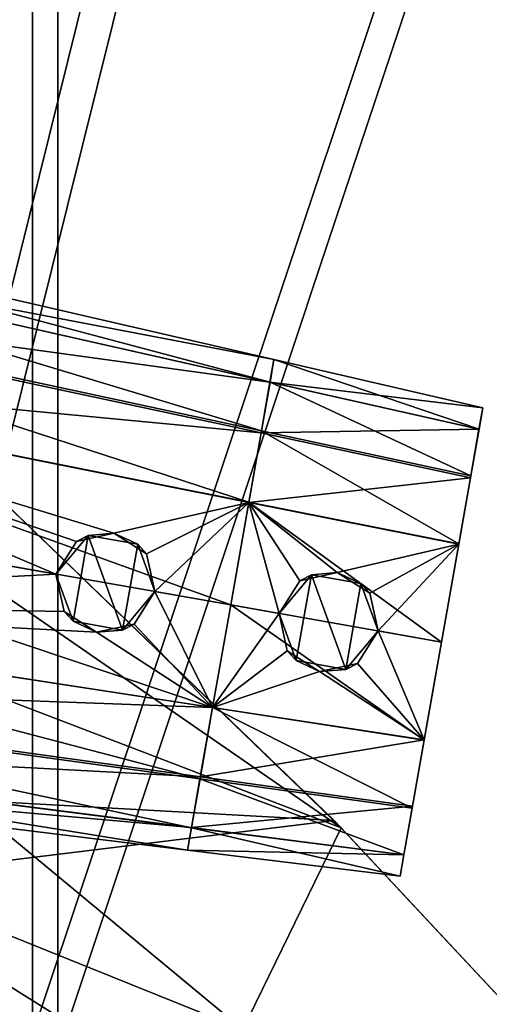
# Model space of a CAD drawing. Header units: metres. Extents: x 0 to 808, y -804 to 0.
# Tile 54 of 124: x 118 to 155, y -209 to -131. Entities that reach past the tile are written whole.
import ezdxf

# ---------------------------------------------------------------- set-up
doc = ezdxf.new("R2010")
doc.units = ezdxf.units.M

msp = doc.modelspace()

# ---------------------------------------------------------------- linework, layer by layer
at = {"layer": 'top'}
for points in [[(92.660088, -175.968964, 506.736481), (87.243996, -156.703659, 567.303406), (143.099884, -195.272812, 628.134583)], [(143.099884, -195.272812, 628.134583), (87.243996, -156.703659, 567.303406), (112.865417, -166.080841, 628.134583)], [(142.532715, -194.696228, 664.00946), (111.948395, -165.241684, 664.00946), (87.688644, -191.649918, 664.00946)], [(142.532715, -194.696228, 662.00946), (111.948395, -165.241684, 662.00946), (142.532715, -194.696228, 664.00946)], [(111.948395, -165.241684, 662.00946), (111.948395, -165.241684, 664.00946), (142.532715, -194.696228, 664.00946)], [(112.865417, -166.080841, 628.134583), (111.948395, -165.241684, 662.00946), (142.532715, -194.696228, 662.00946)], [(143.099884, -195.272812, 628.134583), (112.865417, -166.080841, 628.134583), (142.532715, -194.696228, 662.00946)], [(98.782433, -196.598862, 446.695862), (92.660088, -175.968964, 506.736481), (135.270874, -211.305695, 537.415222)], [(135.270874, -211.305695, 537.415222), (92.660088, -175.968964, 506.736481), (143.099884, -195.272812, 628.134583)], [(75.496109, -202.912491, 664.00946), (142.532715, -194.696228, 664.00946), (87.688644, -191.649918, 664.00946)], [(171.511139, -225.73204, 664.00946), (142.532715, -194.696228, 664.00946), (75.496109, -202.912491, 664.00946)], [(171.511154, -225.73204, 662.00946), (142.532715, -194.696228, 662.00946), (171.511139, -225.73204, 664.00946)], [(142.532715, -194.696228, 662.00946), (142.532715, -194.696228, 664.00946), (171.511139, -225.73204, 664.00946)], [(143.099884, -195.272812, 628.134583), (142.532715, -194.696228, 662.00946), (171.511154, -225.73204, 662.00946)], [(143.099884, -195.272812, 628.134583), (171.759323, -226.012527, 628.134583), (135.270874, -211.305695, 537.415222)], [(171.759323, -226.012527, 628.134583), (143.099884, -195.272812, 628.134583), (171.511154, -225.73204, 662.00946)], [(102.996407, -208.274124, 417.321106), (98.782433, -196.598862, 446.695862), (144.235001, -225.10524, 522.727844)], [(144.235001, -225.10524, 522.727844), (98.782433, -196.598862, 446.695862), (135.270874, -211.305695, 537.415222)], [(43.095268, -249.221008, 664.00946), (171.511139, -225.73204, 664.00946), (75.496109, -202.912491, 664.00946)], [(108.181335, -221.269958, 388.667511), (102.996407, -208.274124, 417.321106), (153.472748, -239.742722, 508.401031)], [(153.472748, -239.742722, 508.401031), (102.996407, -208.274124, 417.321106), (144.235001, -225.10524, 522.727844)]]:
    msp.add_3dface(points, dxfattribs=at)
at = {"layer": 'top0123427'}
for points in [[(84.085609, -145.670593, 1313.068237), (83.721519, -147.735474, 1322.584595), (137.752945, -158.060684, 1313.067261)], [(83.723244, -147.725677, 1303.557007), (84.085609, -145.670593, 1313.068237), (137.437454, -159.849884, 1304.775024)], [(84.085609, -145.670593, 1313.068237), (137.752945, -158.060684, 1313.067261), (137.437454, -159.849884, 1304.775024)], [(83.721519, -147.735474, 1322.584595), (82.907608, -152.351379, 1329.237549), (137.435944, -159.858475, 1321.363892)], [(82.941673, -152.158188, 1297.077515), (83.723244, -147.725677, 1303.557007), (136.753571, -163.728363, 1299.104004)], [(83.721519, -147.735474, 1322.584595), (137.435944, -159.858475, 1321.363892), (137.752945, -158.060684, 1313.067261)], [(83.723244, -147.725677, 1303.557007), (137.437454, -159.849884, 1304.775024), (136.753571, -163.728363, 1299.104004)], [(82.907608, -152.351379, 1329.237549), (81.795326, -158.65947, 1333.659668), (136.726212, -163.883545, 1327.172729)], [(81.799072, -158.638199, 1292.470215), (82.941673, -152.158188, 1297.077515), (135.755219, -169.390335, 1295.082275)], [(82.907608, -152.351379, 1329.237549), (136.726212, -163.883545, 1327.172729), (137.435944, -159.858475, 1321.363892)], [(82.941673, -152.158188, 1297.077515), (136.753571, -163.728363, 1299.104004), (135.755219, -169.390335, 1295.082275)], [(137.437454, -159.849884, 1304.775024), (137.752945, -158.060684, 1313.067261), (137.435944, -159.858475, 1321.363892)], [(80.147011, -168.007492, 1290.37854), (81.799072, -158.638199, 1292.470215), (134.314896, -177.558762, 1293.261108)], [(80.147011, -168.007492, 1335.741455), (120.426323, -175.109833, 1333.597656), (81.795326, -158.65947, 1333.659668)], [(81.795326, -158.65947, 1333.659668), (135.751923, -169.409012, 1331.046387), (136.726212, -163.883545, 1327.172729)], [(120.426323, -175.109833, 1333.597656), (122.06797, -172.531128, 1333.34082), (81.795326, -158.65947, 1333.659668)], [(81.795326, -158.65947, 1333.659668), (122.06797, -172.531128, 1333.34082), (125.044373, -171.864655, 1332.992432)], [(81.795326, -158.65947, 1333.659668), (125.044373, -171.864655, 1332.992432), (135.751923, -169.409012, 1331.046387)], [(81.799072, -158.638199, 1292.470215), (135.755219, -169.390335, 1295.082275), (134.314896, -177.558762, 1293.261108)], [(137.435944, -159.858475, 1321.363892), (136.726212, -163.883545, 1327.172729), (136.753571, -163.728363, 1299.104004)], [(137.437454, -159.849884, 1304.775024), (137.435944, -159.858475, 1321.363892), (136.753571, -163.728363, 1299.104004)], [(136.726212, -163.883545, 1327.172729), (135.751923, -169.409012, 1331.046387), (135.755219, -169.390335, 1295.082275)], [(136.753571, -163.728363, 1299.104004), (136.726212, -163.883545, 1327.172729), (135.755219, -169.390335, 1295.082275)], [(132.874588, -185.727188, 1295.082275), (78.494957, -177.376801, 1292.470215), (80.147011, -168.007492, 1290.37854)], [(120.426323, -175.109833, 1333.597656), (80.147011, -168.007492, 1335.741455), (78.498703, -177.35553, 1333.659668)], [(134.314896, -177.558762, 1293.261108), (132.874588, -185.727188, 1295.082275), (80.147011, -168.007492, 1290.37854)], [(125.044373, -171.864655, 1332.992432), (127.635239, -173.505753, 1333.040894), (135.751923, -169.409012, 1331.046387)], [(135.751923, -169.409012, 1331.046387), (127.635239, -173.505753, 1333.040894), (128.301224, -176.498383, 1333.178955)], [(128.301224, -176.498383, 1333.178955), (134.314896, -177.558762, 1332.858887), (135.751923, -169.409012, 1331.046387)], [(135.755219, -169.390335, 1295.082275), (135.751923, -169.409012, 1331.046387), (134.314896, -177.558762, 1293.261108)], [(135.751923, -169.409012, 1331.046387), (134.314896, -177.558762, 1332.858887), (134.314896, -177.558762, 1293.261108)], [(122.06797, -172.531128, 1333.34082), (120.426315, -175.109833, 1348.318726), (122.9963, -172.047043, 1348.318726)], [(122.9963, -172.047043, 1348.318726), (120.426315, -175.109833, 1348.318726), (121.793777, -178.866898, 1348.318726)], [(125.731224, -179.561172, 1348.318726), (122.9963, -172.047043, 1348.318726), (121.793777, -178.866898, 1348.318726)], [(125.044373, -171.864655, 1332.992432), (122.06797, -172.531128, 1333.34082), (122.9963, -172.047043, 1348.318726)], [(125.044373, -171.864655, 1332.992432), (122.9963, -172.047043, 1348.318726), (126.933754, -172.741318, 1348.318726)], [(126.933754, -172.741318, 1348.318726), (122.9963, -172.047043, 1348.318726), (125.731224, -179.561172, 1348.318726)], [(127.635239, -173.505753, 1333.040894), (125.044373, -171.864655, 1332.992432), (126.933754, -172.741318, 1348.318726)], [(122.06797, -172.531128, 1333.34082), (120.426323, -175.109833, 1333.597656), (120.426315, -175.109833, 1348.318726)], [(128.301208, -176.498383, 1348.318726), (126.933754, -172.741318, 1348.318726), (125.731224, -179.561172, 1348.318726)], [(127.635239, -173.505753, 1333.040894), (126.933754, -172.741318, 1348.318726), (128.301208, -176.498383, 1348.318726)], [(128.301224, -176.498383, 1333.178955), (127.635239, -173.505753, 1333.040894), (128.301208, -176.498383, 1348.318726)], [(78.498703, -177.35553, 1333.659668), (121.087036, -178.094482, 1333.340942), (120.426323, -175.109833, 1333.597656)], [(121.793777, -178.866898, 1348.318726), (120.426315, -175.109833, 1348.318726), (121.087036, -178.094482, 1333.340942)], [(121.087036, -178.094482, 1333.340942), (120.426315, -175.109833, 1348.318726), (120.426323, -175.109833, 1333.597656)], [(128.301208, -176.498383, 1348.318726), (125.731224, -179.561172, 1348.318726), (126.651863, -179.082733, 1333.040894)], [(128.301224, -176.498383, 1333.178955), (128.301208, -176.498383, 1348.318726), (126.651863, -179.082733, 1333.040894)], [(128.301224, -176.498383, 1333.178955), (126.651863, -179.082733, 1333.040894), (132.877884, -185.708511, 1331.046387)], [(134.314896, -177.558762, 1332.858887), (128.301224, -176.498383, 1333.178955), (132.877884, -185.708511, 1331.046387)], [(131.876236, -191.389145, 1299.104004), (77.352348, -183.856812, 1297.077515), (78.494957, -177.376801, 1292.470215)], [(132.877884, -185.708511, 1331.046387), (78.498703, -177.35553, 1333.659668), (77.386421, -183.66362, 1329.237549)], [(132.874588, -185.727188, 1295.082275), (131.876236, -191.389145, 1299.104004), (78.494957, -177.376801, 1292.470215)], [(132.877884, -185.708511, 1331.046387), (123.65593, -179.73912, 1332.992188), (78.498703, -177.35553, 1333.659668)], [(123.65593, -179.73912, 1332.992188), (121.087036, -178.094482, 1333.340942), (78.498703, -177.35553, 1333.659668)], [(134.314896, -177.558762, 1293.261108), (134.314896, -177.558762, 1332.858887), (132.874588, -185.727188, 1295.082275)], [(134.314896, -177.558762, 1332.858887), (132.877884, -185.708511, 1331.046387), (132.874588, -185.727188, 1295.082275)], [(123.65593, -179.73912, 1332.992188), (121.793777, -178.866898, 1348.318726), (121.087036, -178.094482, 1333.340942)], [(125.731224, -179.561172, 1348.318726), (121.793777, -178.866898, 1348.318726), (123.65593, -179.73912, 1332.992188)], [(126.651863, -179.082733, 1333.040894), (125.731224, -179.561172, 1348.318726), (123.65593, -179.73912, 1332.992188)], [(132.877884, -185.708511, 1331.046387), (126.651863, -179.082733, 1333.040894), (123.65593, -179.73912, 1332.992188)], [(131.192352, -195.267639, 1304.775024), (76.570778, -188.289322, 1303.557007), (77.352348, -183.856812, 1297.077515)], [(131.903595, -191.233978, 1327.172729), (77.386421, -183.66362, 1329.237549), (76.57251, -188.279526, 1322.584595)], [(131.876236, -191.389145, 1299.104004), (131.192352, -195.267639, 1304.775024), (77.352348, -183.856812, 1297.077515)], [(131.903595, -191.233978, 1327.172729), (132.877884, -185.708511, 1331.046387), (77.386421, -183.66362, 1329.237549)], [(132.874588, -185.727188, 1295.082275), (131.903595, -191.233978, 1327.172729), (131.876236, -191.389145, 1299.104004)], [(132.874588, -185.727188, 1295.082275), (132.877884, -185.708511, 1331.046387), (131.903595, -191.233978, 1327.172729)], [(131.193863, -195.259048, 1321.363892), (76.57251, -188.279526, 1322.584595), (76.208412, -190.344406, 1313.068237)], [(130.876862, -197.056839, 1313.067261), (76.208412, -190.344406, 1313.068237), (76.570778, -188.289322, 1303.557007)], [(131.192352, -195.267639, 1304.775024), (130.876862, -197.056839, 1313.067261), (76.570778, -188.289322, 1303.557007)], [(131.193863, -195.259048, 1321.363892), (131.903595, -191.233978, 1327.172729), (76.57251, -188.279526, 1322.584595)], [(130.876862, -197.056839, 1313.067261), (131.193863, -195.259048, 1321.363892), (76.208412, -190.344406, 1313.068237)], [(131.876236, -191.389145, 1299.104004), (131.193863, -195.259048, 1321.363892), (131.192352, -195.267639, 1304.775024)], [(131.903595, -191.233978, 1327.172729), (131.193863, -195.259048, 1321.363892), (131.876236, -191.389145, 1299.104004)], [(131.193863, -195.259048, 1321.363892), (130.876862, -197.056839, 1313.067261), (131.192352, -195.267639, 1304.775024)]]:
    msp.add_3dface(points, dxfattribs=at)
at = {"layer": 'top0123428'}
for points in [[(84.085609, -145.670593, 1413.068237), (83.721519, -147.735474, 1422.584595), (137.752914, -158.060669, 1413.067261)], [(83.723244, -147.725677, 1403.557007), (84.085609, -145.670593, 1413.068237), (137.437424, -159.849884, 1404.775024)], [(84.085609, -145.670593, 1413.068237), (137.752914, -158.060669, 1413.067261), (137.437424, -159.849884, 1404.775024)], [(83.721519, -147.735474, 1422.584595), (82.907608, -152.351379, 1429.237549), (137.435913, -159.858475, 1421.363892)], [(82.941673, -152.158188, 1397.077515), (83.723244, -147.725677, 1403.557007), (136.753555, -163.728363, 1399.104004)], [(83.721519, -147.735474, 1422.584595), (137.435913, -159.858475, 1421.363892), (137.752914, -158.060669, 1413.067261)], [(83.723244, -147.725677, 1403.557007), (137.437424, -159.849884, 1404.775024), (136.753555, -163.728363, 1399.104004)], [(82.907608, -152.351379, 1429.237549), (81.795326, -158.65947, 1433.659668), (136.726181, -163.883545, 1427.172729)], [(81.799072, -158.638199, 1392.470215), (82.941673, -152.158188, 1397.077515), (135.755188, -169.39032, 1395.082275)], [(82.907608, -152.351379, 1429.237549), (136.726181, -163.883545, 1427.172729), (137.435913, -159.858475, 1421.363892)], [(82.941673, -152.158188, 1397.077515), (136.753555, -163.728363, 1399.104004), (135.755188, -169.39032, 1395.082275)], [(137.437424, -159.849884, 1404.775024), (137.752914, -158.060669, 1413.067261), (137.435913, -159.858475, 1421.363892)], [(80.147011, -168.007492, 1390.37854), (81.799072, -158.638199, 1392.470215), (134.31488, -177.558762, 1393.261108)], [(80.147011, -168.007492, 1435.741455), (120.42672, -175.109894, 1433.5979), (81.795326, -158.65947, 1433.659668)], [(81.795326, -158.65947, 1433.659668), (135.751892, -169.408997, 1431.046387), (136.726181, -163.883545, 1427.172729)], [(120.42672, -175.109894, 1433.5979), (122.06794, -172.531128, 1433.34082), (81.795326, -158.65947, 1433.659668)], [(81.795326, -158.65947, 1433.659668), (122.06794, -172.531128, 1433.34082), (125.04435, -171.864639, 1432.992432)], [(81.795326, -158.65947, 1433.659668), (125.04435, -171.864639, 1432.992432), (135.751892, -169.408997, 1431.046387)], [(81.799072, -158.638199, 1392.470215), (135.755188, -169.39032, 1395.082275), (134.31488, -177.558762, 1393.261108)], [(137.435913, -159.858475, 1421.363892), (136.726181, -163.883545, 1427.172729), (136.753555, -163.728363, 1399.104004)], [(137.437424, -159.849884, 1404.775024), (137.435913, -159.858475, 1421.363892), (136.753555, -163.728363, 1399.104004)], [(136.726181, -163.883545, 1427.172729), (135.751892, -169.408997, 1431.046387), (135.755188, -169.39032, 1395.082275)], [(136.753555, -163.728363, 1399.104004), (136.726181, -163.883545, 1427.172729), (135.755188, -169.39032, 1395.082275)], [(132.874557, -185.727188, 1395.082275), (78.494957, -177.376801, 1392.470215), (80.147011, -168.007492, 1390.37854)], [(120.42672, -175.109894, 1433.5979), (80.147011, -168.007492, 1435.741455), (78.498703, -177.35553, 1433.659668)], [(134.31488, -177.558762, 1393.261108), (132.874557, -185.727188, 1395.082275), (80.147011, -168.007492, 1390.37854)], [(125.04435, -171.864639, 1432.992432), (127.635208, -173.505753, 1433.040894), (135.751892, -169.408997, 1431.046387)], [(135.751892, -169.408997, 1431.046387), (127.635208, -173.505753, 1433.040894), (128.301193, -176.498383, 1433.178955)], [(128.301193, -176.498383, 1433.178955), (134.31488, -177.558762, 1432.858887), (135.751892, -169.408997, 1431.046387)], [(135.755188, -169.39032, 1395.082275), (135.751892, -169.408997, 1431.046387), (134.31488, -177.558762, 1393.261108)], [(135.751892, -169.408997, 1431.046387), (134.31488, -177.558762, 1432.858887), (134.31488, -177.558762, 1393.261108)], [(122.06794, -172.531128, 1433.34082), (120.426292, -175.109818, 1448.318726), (122.996277, -172.047028, 1448.318726)], [(122.996277, -172.047028, 1448.318726), (120.426292, -175.109818, 1448.318726), (121.793755, -178.866898, 1448.318726)], [(125.731201, -179.561172, 1448.318726), (122.996277, -172.047028, 1448.318726), (121.793755, -178.866898, 1448.318726)], [(125.04435, -171.864639, 1432.992432), (122.06794, -172.531128, 1433.34082), (122.996277, -172.047028, 1448.318726)], [(125.04435, -171.864639, 1432.992432), (122.996277, -172.047028, 1448.318726), (126.933723, -172.741302, 1448.318726)], [(126.933723, -172.741302, 1448.318726), (122.996277, -172.047028, 1448.318726), (125.731201, -179.561172, 1448.318726)], [(127.635208, -173.505753, 1433.040894), (125.04435, -171.864639, 1432.992432), (126.933723, -172.741302, 1448.318726)], [(122.06794, -172.531128, 1433.34082), (120.42672, -175.109894, 1433.5979), (120.426292, -175.109818, 1448.318726)], [(128.301193, -176.498383, 1448.318726), (126.933723, -172.741302, 1448.318726), (125.731201, -179.561172, 1448.318726)], [(127.635208, -173.505753, 1433.040894), (126.933723, -172.741302, 1448.318726), (128.301193, -176.498383, 1448.318726)], [(128.301193, -176.498383, 1433.178955), (127.635208, -173.505753, 1433.040894), (128.301193, -176.498383, 1448.318726)], [(78.498703, -177.35553, 1433.659668), (121.087013, -178.094482, 1433.340942), (120.42672, -175.109894, 1433.5979)], [(121.793755, -178.866898, 1448.318726), (120.426292, -175.109818, 1448.318726), (121.087013, -178.094482, 1433.340942)], [(121.087013, -178.094482, 1433.340942), (120.426292, -175.109818, 1448.318726), (120.42672, -175.109894, 1433.5979)], [(128.301193, -176.498383, 1448.318726), (125.731201, -179.561172, 1448.318726), (126.651833, -179.082733, 1433.040894)], [(128.301193, -176.498383, 1433.178955), (126.651833, -179.082733, 1433.040894), (132.877853, -185.708511, 1431.046387)], [(128.301193, -176.498383, 1433.178955), (128.301193, -176.498383, 1448.318726), (126.651833, -179.082733, 1433.040894)], [(134.31488, -177.558762, 1432.858887), (128.301193, -176.498383, 1433.178955), (132.877853, -185.708511, 1431.046387)], [(131.876205, -191.389145, 1399.104004), (77.352348, -183.856812, 1397.077515), (78.494957, -177.376801, 1392.470215)], [(132.877853, -185.708511, 1431.046387), (78.498703, -177.35553, 1433.659668), (77.386421, -183.66362, 1429.237549)], [(132.874557, -185.727188, 1395.082275), (131.876205, -191.389145, 1399.104004), (78.494957, -177.376801, 1392.470215)], [(132.877853, -185.708511, 1431.046387), (123.655907, -179.739105, 1432.992188), (78.498703, -177.35553, 1433.659668)], [(123.655907, -179.739105, 1432.992188), (121.087013, -178.094482, 1433.340942), (78.498703, -177.35553, 1433.659668)], [(134.31488, -177.558762, 1393.261108), (134.31488, -177.558762, 1432.858887), (132.874557, -185.727188, 1395.082275)], [(134.31488, -177.558762, 1432.858887), (132.877853, -185.708511, 1431.046387), (132.874557, -185.727188, 1395.082275)], [(123.655907, -179.739105, 1432.992188), (121.793755, -178.866898, 1448.318726), (121.087013, -178.094482, 1433.340942)], [(125.731201, -179.561172, 1448.318726), (121.793755, -178.866898, 1448.318726), (123.655907, -179.739105, 1432.992188)], [(132.877853, -185.708511, 1431.046387), (126.651833, -179.082733, 1433.040894), (123.655907, -179.739105, 1432.992188)], [(126.651833, -179.082733, 1433.040894), (125.731201, -179.561172, 1448.318726), (123.655907, -179.739105, 1432.992188)], [(131.192322, -195.267624, 1404.775024), (76.570778, -188.289322, 1403.557007), (77.352348, -183.856812, 1397.077515)], [(131.903564, -191.233963, 1427.172729), (77.386421, -183.66362, 1429.237549), (76.57251, -188.279526, 1422.584595)], [(131.876205, -191.389145, 1399.104004), (131.192322, -195.267624, 1404.775024), (77.352348, -183.856812, 1397.077515)], [(131.903564, -191.233963, 1427.172729), (132.877853, -185.708511, 1431.046387), (77.386421, -183.66362, 1429.237549)], [(132.874557, -185.727188, 1395.082275), (131.903564, -191.233963, 1427.172729), (131.876205, -191.389145, 1399.104004)], [(132.874557, -185.727188, 1395.082275), (132.877853, -185.708511, 1431.046387), (131.903564, -191.233963, 1427.172729)], [(131.193832, -195.259048, 1421.363892), (76.57251, -188.279526, 1422.584595), (76.208412, -190.344406, 1413.068237)], [(130.876831, -197.056839, 1413.067261), (76.208412, -190.344406, 1413.068237), (76.570778, -188.289322, 1403.557007)], [(131.192322, -195.267624, 1404.775024), (130.876831, -197.056839, 1413.067261), (76.570778, -188.289322, 1403.557007)], [(131.193832, -195.259048, 1421.363892), (131.903564, -191.233963, 1427.172729), (76.57251, -188.279526, 1422.584595)], [(130.876831, -197.056839, 1413.067261), (131.193832, -195.259048, 1421.363892), (76.208412, -190.344406, 1413.068237)], [(131.876205, -191.389145, 1399.104004), (131.193832, -195.259048, 1421.363892), (131.192322, -195.267624, 1404.775024)], [(131.903564, -191.233963, 1427.172729), (131.193832, -195.259048, 1421.363892), (131.876205, -191.389145, 1399.104004)], [(131.193832, -195.259048, 1421.363892), (130.876831, -197.056839, 1413.067261), (131.192322, -195.267624, 1404.775024)]]:
    msp.add_3dface(points, dxfattribs=at)
at = {"layer": 'top0123430'}
for points in [[(137.752945, -158.060684, 1313.067627), (137.435898, -159.858734, 1321.36438), (154.339966, -161.890091, 1313.067261)], [(137.435898, -159.858734, 1321.36438), (137.752945, -158.060684, 1313.067627), (137.437485, -159.849716, 1304.775391)], [(137.437485, -159.849716, 1304.775391), (137.752945, -158.060684, 1313.067627), (154.038986, -163.59697, 1305.151855)], [(137.752945, -158.060684, 1313.067627), (154.339966, -161.890091, 1313.067261), (154.038986, -163.59697, 1305.151855)], [(137.435898, -159.858734, 1321.36438), (136.725418, -163.888016, 1327.177246), (154.037476, -163.605591, 1320.987183)], [(136.725418, -163.888016, 1327.177246), (137.435898, -159.858734, 1321.36438), (136.753906, -163.726456, 1299.105957)], [(136.753906, -163.726456, 1299.105957), (137.437485, -159.849716, 1304.775391), (153.38562, -167.302399, 1299.732422)], [(136.753906, -163.726456, 1299.105957), (137.435898, -159.858734, 1321.36438), (137.437485, -159.849716, 1304.775391)], [(137.435898, -159.858734, 1321.36438), (154.037476, -163.605591, 1320.987183), (154.339966, -161.890091, 1313.067261)], [(137.437485, -159.849716, 1304.775391), (154.038986, -163.59697, 1305.151855), (153.38562, -167.302399, 1299.732422)], [(154.038986, -163.59697, 1305.151855), (154.339966, -161.890091, 1313.067261), (154.037476, -163.605591, 1320.987183)], [(136.725418, -163.888016, 1327.177246), (135.751785, -169.409821, 1331.046875), (153.359207, -167.452271, 1326.539063)], [(135.751785, -169.409821, 1331.046875), (136.725418, -163.888016, 1327.177246), (135.755234, -169.390228, 1295.082397)], [(135.755234, -169.390228, 1295.082397), (136.753906, -163.726456, 1299.105957), (152.431519, -172.713394, 1295.889648)], [(135.755234, -169.390228, 1295.082397), (136.725418, -163.888016, 1327.177246), (136.753906, -163.726456, 1299.105957)], [(136.725418, -163.888016, 1327.177246), (153.359207, -167.452271, 1326.539063), (154.037476, -163.605591, 1320.987183)], [(136.753906, -163.726456, 1299.105957), (153.38562, -167.302399, 1299.732422), (152.431519, -172.713394, 1295.889648)], [(154.037476, -163.605591, 1320.987183), (153.359207, -167.452271, 1326.539063), (153.38562, -167.302399, 1299.732422)], [(154.038986, -163.59697, 1305.151855), (154.037476, -163.605591, 1320.987183), (153.38562, -167.302399, 1299.732422)], [(135.751785, -169.409821, 1331.046875), (152.428207, -172.732147, 1330.239136), (153.359207, -167.452271, 1326.539063)], [(153.359207, -167.452271, 1326.539063), (152.428207, -172.732147, 1330.239136), (152.431519, -172.713394, 1295.889648)], [(153.38562, -167.302399, 1299.732422), (153.359207, -167.452271, 1326.539063), (152.431519, -172.713394, 1295.889648)], [(134.314896, -177.558762, 1293.261108), (135.755234, -169.390228, 1295.082397), (151.056641, -180.510773, 1294.1521)], [(134.314896, -177.558762, 1293.261108), (135.751785, -169.409821, 1331.046875), (135.755234, -169.390228, 1295.082397)], [(134.314896, -177.558762, 1332.858887), (138.15332, -178.23558, 1332.654663), (135.751785, -169.409821, 1331.046875)], [(134.314896, -177.558762, 1293.261108), (134.314896, -177.558762, 1332.858887), (135.751785, -169.409821, 1331.046875)], [(138.15332, -178.23558, 1332.654663), (139.794327, -175.657013, 1332.388062), (135.751785, -169.409821, 1331.046875)], [(135.751785, -169.409821, 1331.046875), (139.794327, -175.657013, 1332.388062), (142.770264, -174.990036, 1332.029175)], [(135.751785, -169.409821, 1331.046875), (142.770264, -174.990036, 1332.029175), (152.428207, -172.732147, 1330.239136)], [(135.755234, -169.390228, 1295.082397), (152.431519, -172.713394, 1295.889648), (151.056641, -180.510773, 1294.1521)], [(142.770264, -174.990036, 1332.029175), (145.361679, -176.631195, 1332.087524), (152.428207, -172.732147, 1330.239136)], [(152.428207, -172.732147, 1330.239136), (145.361679, -176.631195, 1332.087524), (146.027756, -179.624054, 1332.235596)], [(146.027756, -179.624054, 1332.235596), (151.056641, -180.510773, 1331.967896), (152.428207, -172.732147, 1330.239136)], [(152.431519, -172.713394, 1295.889648), (152.428207, -172.732147, 1330.239136), (151.056641, -180.510773, 1294.1521)], [(152.428207, -172.732147, 1330.239136), (151.056641, -180.510773, 1331.967896), (151.056641, -180.510773, 1294.1521)], [(139.794327, -175.657013, 1332.388062), (138.152863, -178.235489, 1342.318726), (140.722839, -175.172699, 1342.318726)], [(140.722839, -175.172699, 1342.318726), (138.152863, -178.235489, 1342.318726), (139.520325, -181.992569, 1342.318726)], [(143.457764, -182.686844, 1342.318726), (140.722839, -175.172699, 1342.318726), (139.520325, -181.992569, 1342.318726)], [(142.770264, -174.990036, 1332.029175), (139.794327, -175.657013, 1332.388062), (140.722839, -175.172699, 1342.318726)], [(142.770264, -174.990036, 1332.029175), (140.722839, -175.172699, 1342.318726), (144.660294, -175.866974, 1342.318726)], [(144.660294, -175.866974, 1342.318726), (140.722839, -175.172699, 1342.318726), (143.457764, -182.686844, 1342.318726)], [(145.361679, -176.631195, 1332.087524), (142.770264, -174.990036, 1332.029175), (144.660294, -175.866974, 1342.318726)], [(139.794327, -175.657013, 1332.388062), (138.15332, -178.23558, 1332.654663), (138.152863, -178.235489, 1342.318726)], [(146.027756, -179.624054, 1342.318726), (144.660294, -175.866974, 1342.318726), (143.457764, -182.686844, 1342.318726)], [(145.361679, -176.631195, 1332.087524), (144.660294, -175.866974, 1342.318726), (146.027756, -179.624054, 1342.318726)], [(146.027756, -179.624054, 1332.235596), (145.361679, -176.631195, 1332.087524), (146.027756, -179.624054, 1342.318726)], [(149.681747, -188.308151, 1295.889648), (132.874573, -185.727295, 1295.082397), (134.314896, -177.558762, 1293.261108)], [(132.874573, -185.727295, 1295.082397), (132.878021, -185.707687, 1331.046875), (134.314896, -177.558762, 1293.261108)], [(138.15332, -178.23558, 1332.654663), (134.314896, -177.558762, 1332.858887), (132.878021, -185.707687, 1331.046875)], [(132.878021, -185.707687, 1331.046875), (134.314896, -177.558762, 1332.858887), (134.314896, -177.558762, 1293.261108)], [(151.056641, -180.510773, 1294.1521), (149.681747, -188.308151, 1295.889648), (134.314896, -177.558762, 1293.261108)], [(132.878021, -185.707687, 1331.046875), (138.813278, -181.220139, 1332.388062), (138.15332, -178.23558, 1332.654663)], [(139.520325, -181.992569, 1342.318726), (138.152863, -178.235489, 1342.318726), (138.813278, -181.220139, 1332.388062)], [(138.813278, -181.220139, 1332.388062), (138.152863, -178.235489, 1342.318726), (138.15332, -178.23558, 1332.654663)], [(146.027756, -179.624054, 1342.318726), (143.457764, -182.686844, 1342.318726), (144.37822, -182.208557, 1332.087646)], [(146.027756, -179.624054, 1332.235596), (144.37822, -182.208557, 1332.087646), (149.685059, -188.289398, 1330.239136)], [(146.027756, -179.624054, 1332.235596), (146.027756, -179.624054, 1342.318726), (144.37822, -182.208557, 1332.087646)], [(151.056641, -180.510773, 1331.967896), (146.027756, -179.624054, 1332.235596), (149.685059, -188.289398, 1330.239136)], [(151.056641, -180.510773, 1294.1521), (151.056641, -180.510773, 1331.967896), (149.681747, -188.308151, 1295.889648)], [(151.056641, -180.510773, 1331.967896), (149.685059, -188.289398, 1330.239136), (149.681747, -188.308151, 1295.889648)], [(141.38179, -182.864685, 1332.029053), (138.813278, -181.220139, 1332.388062), (132.878021, -185.707687, 1331.046875)], [(141.38179, -182.864685, 1332.029053), (139.520325, -181.992569, 1342.318726), (138.813278, -181.220139, 1332.388062)], [(143.457764, -182.686844, 1342.318726), (139.520325, -181.992569, 1342.318726), (141.38179, -182.864685, 1332.029053)], [(149.685059, -188.289398, 1330.239136), (144.37822, -182.208557, 1332.087646), (141.38179, -182.864685, 1332.029053)], [(144.37822, -182.208557, 1332.087646), (143.457764, -182.686844, 1342.318726), (141.38179, -182.864685, 1332.029053)], [(149.685059, -188.289398, 1330.239136), (141.38179, -182.864685, 1332.029053), (132.878021, -185.707687, 1331.046875)], [(148.727646, -193.719162, 1299.732422), (131.875885, -191.391068, 1299.105957), (132.874573, -185.727295, 1295.082397)], [(131.875885, -191.391068, 1299.105957), (131.904388, -191.229507, 1327.177246), (132.874573, -185.727295, 1295.082397)], [(149.685059, -188.289398, 1330.239136), (132.878021, -185.707687, 1331.046875), (131.904388, -191.229507, 1327.177246)], [(131.904388, -191.229507, 1327.177246), (132.878021, -185.707687, 1331.046875), (132.874573, -185.727295, 1295.082397)], [(149.681747, -188.308151, 1295.889648), (148.727646, -193.719162, 1299.732422), (132.874573, -185.727295, 1295.082397)], [(148.754059, -193.56929, 1326.539063), (149.685059, -188.289398, 1330.239136), (131.904388, -191.229507, 1327.177246)], [(149.681747, -188.308151, 1295.889648), (148.754059, -193.56929, 1326.539063), (148.727646, -193.719162, 1299.732422)], [(149.681747, -188.308151, 1295.889648), (149.685059, -188.289398, 1330.239136), (148.754059, -193.56929, 1326.539063)], [(148.07428, -197.424576, 1305.151855), (131.192322, -195.267807, 1304.775391), (131.875885, -191.391068, 1299.105957)], [(131.192322, -195.267807, 1304.775391), (131.193909, -195.258789, 1321.36438), (131.875885, -191.391068, 1299.105957)], [(148.754059, -193.56929, 1326.539063), (131.904388, -191.229507, 1327.177246), (131.193909, -195.258789, 1321.36438)], [(131.193909, -195.258789, 1321.36438), (131.904388, -191.229507, 1327.177246), (131.875885, -191.391068, 1299.105957)], [(148.727646, -193.719162, 1299.732422), (148.07428, -197.424576, 1305.151855), (131.875885, -191.391068, 1299.105957)], [(148.07579, -197.415955, 1320.987183), (148.754059, -193.56929, 1326.539063), (131.193909, -195.258789, 1321.36438)], [(148.727646, -193.719162, 1299.732422), (148.07579, -197.415955, 1320.987183), (148.07428, -197.424576, 1305.151855)], [(148.754059, -193.56929, 1326.539063), (148.07579, -197.415955, 1320.987183), (148.727646, -193.719162, 1299.732422)], [(148.07579, -197.415955, 1320.987183), (131.193909, -195.258789, 1321.36438), (130.876862, -197.056839, 1313.067627)], [(131.192322, -195.267807, 1304.775391), (130.876862, -197.056839, 1313.067627), (131.193909, -195.258789, 1321.36438)], [(147.7733, -199.13147, 1313.067261), (130.876862, -197.056839, 1313.067627), (131.192322, -195.267807, 1304.775391)], [(148.07428, -197.424576, 1305.151855), (147.7733, -199.13147, 1313.067261), (131.192322, -195.267807, 1304.775391)], [(147.7733, -199.13147, 1313.067261), (148.07579, -197.415955, 1320.987183), (130.876862, -197.056839, 1313.067627)], [(148.07579, -197.415955, 1320.987183), (147.7733, -199.13147, 1313.067261), (148.07428, -197.424576, 1305.151855)]]:
    msp.add_3dface(points, dxfattribs=at)
at = {"layer": 'top0123458'}
for points in [[(110.62793, -77.358109, 115.091583), (120.582596, -76.835205, 114.917824), (120.582596, -727.197693, 114.917824)], [(110.62793, -726.674744, 115.091583), (110.62793, -77.358109, 115.091583), (120.582596, -727.197693, 114.917824)], [(120.582596, -727.197693, 114.917824), (120.582596, -76.835205, 114.917824), (602.851624, -402.016144, 106.499786)], [(120.582596, -76.835205, 114.917824), (603.975037, -389.770264, 106.480179), (602.851624, -402.016144, 106.499786)], [(680.857727, -82.481476, 105.138191), (622.559387, -354.430237, 106.155792), (120.582596, -76.835205, 114.917824)], [(622.559387, -354.430237, 106.155792), (612.976318, -366.514282, 106.323059), (120.582596, -76.835205, 114.917824)], [(120.582596, -76.835205, 114.917824), (612.976318, -366.514282, 106.323059), (607.575745, -377.245148, 106.417328)], [(607.575745, -377.245148, 106.417328), (603.975037, -389.770264, 106.480179), (120.582596, -76.835205, 114.917824)], [(100.642296, -80.94912, 118.266342), (118.575203, -725.486145, 117.953323), (118.575211, -78.546761, 117.953323)], [(118.575203, -725.486145, 117.953323), (605.043579, -402.016144, 109.461983), (118.575211, -78.546761, 117.953323)], [(609.617432, -378.032806, 109.382149), (614.846802, -367.642334, 109.290871), (118.575211, -78.546761, 117.953323)], [(614.846802, -367.642334, 109.290871), (624.124634, -355.943359, 109.128922), (118.575211, -78.546761, 117.953323)], [(118.575211, -78.546761, 117.953323), (624.124634, -355.943359, 109.128922), (682.522278, -84.230042, 108.109589)], [(118.575211, -78.546761, 117.953323), (605.043579, -402.016144, 109.461983), (606.131226, -390.159637, 109.443001)], [(606.131226, -390.159637, 109.443001), (609.617432, -378.032806, 109.382149), (118.575211, -78.546761, 117.953323)], [(100.642296, -723.08374, 118.266342), (118.575203, -725.486145, 117.953323), (100.642296, -80.94912, 118.266342)]]:
    msp.add_3dface(points, dxfattribs=at)
at = {"layer": 'top0123459'}
for points in [[(55.057476, -402.016327, 2077.158691), (133.415726, -85.637718, 2129.39209), (108.399345, -71.954971, 2112.716309)], [(111.362381, -74.50135, 2111.204834), (135.748489, -87.847626, 2127.460693), (57.672646, -402.016327, 2075.415527)], [(155.078293, -102.274033, 2143.832275), (133.415726, -85.637718, 2129.39209), (55.057476, -402.016327, 2077.158691)], [(135.748489, -87.847626, 2127.460693), (156.902939, -104.094284, 2141.562012), (57.672646, -402.016327, 2075.415527)], [(194.333847, -183.24324, 2170), (155.078293, -102.274033, 2143.832275), (55.057476, -402.016327, 2077.158691)], [(57.672646, -402.016327, 2075.415527), (156.902939, -104.094284, 2141.562012), (195.279739, -183.24324, 2167.144043)], [(55.057476, -402.016327, 2077.158691), (194.333847, -402.016327, 2170), (194.333847, -183.24324, 2170)], [(195.279739, -183.24324, 2167.144043), (195.279739, -402.016327, 2167.144043), (57.672646, -402.016327, 2075.415527)]]:
    msp.add_3dface(points, dxfattribs=at)

doc.saveas('drawing.dxf')
